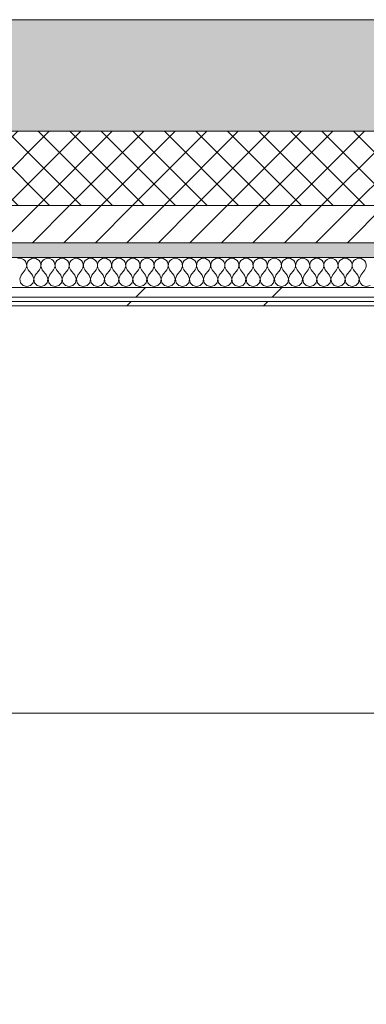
# Model space of a CAD drawing. Header units: millimetres. Extents: x -30280 to 19093, y -17460 to 4378.
# Tile 126 of 188: x -9790 to -9324, y -13343 to -12019. Entities that reach past the tile are written whole.
import ezdxf

# ---------------------------------------------------------------- set-up
doc = ezdxf.new("R2010")
doc.units = ezdxf.units.MM
doc.header["$MEASUREMENT"] = 0
doc.linetypes.add('Wipeout_Contour', pattern=[1000, 0, -1000])
for name, color, linetype in [('12_FAÇ_Façana', 7, 'Continuous'), ('Nuevo_06_COT_Generals', 7, 'Continuous'), ('Nuevo_08_E_Envans secs', 7, 'Continuous')]:
    doc.layers.add(name, color=color, linetype=linetype)
for name, color, linetype, lineweight, true_color in [('12_FAÇ_Façana_Pluma_Nº__102', 7, 'Continuous', 5, 0xcccccc), ('12_FAÇ_Façana_Pluma_Nº__174', 7, 'Continuous', 13, 0xe4ad2c), ('12_FAÇ_Façana_Pluma_Nº__176', 7, 'Continuous', 15, 0x93a0c6), ('Nuevo_08_E_Envans secs_Pluma_Nº__102', 7, 'Continuous', 5, 0xcccccc), ('Nuevo_08_E_Envans secs_Pluma_Nº__171', 171, 'Continuous', 13, 0xaaaaff), ('Nuevo_08_E_Envans secs_Pluma_Nº__177', 7, 'Continuous', 15, 0xf7e046)]:
    doc.layers.add(name, color=color, linetype=linetype, lineweight=lineweight, true_color=true_color)
for name, color, linetype, lineweight in [('12_FAÇ_Façana_Pluma_Nº__2', 8, 'Continuous', 5), ('12_FAÇ_Façana_Pluma_Nº__7', 7, 'Continuous', 5), ('Nuevo_06_COT_Generals_Pluma_Nº__1', 7, 'Continuous', 5), ('Nuevo_08_E_Envans secs_Pluma_Nº__1', 7, 'Continuous', 5)]:
    doc.layers.add(name, color=color, linetype=linetype, lineweight=lineweight)
doc.styles.add('Estilo_Generado_1', font='txt')
doc.dimstyles.new('Estilo_Generado__1', dxfattribs={"dimtxt": 100, "dimasz": 38, "dimexe": 0.18, "dimexo": 300, "dimgap": 0, "dimtad": 1, "dimtih": 1, "dimtoh": 1, "dimlfac": 0.001, "dimzin": 0, "dimdsep": 46, "dimtxsty": 'Estilo_Generado_1', "dimblk": 'ARROWHEAD_2', "dimblk1": 'ARROWHEAD_2', "dimblk2": 'ARROWHEAD_2', "dimcen": 0.09, "dimclrd": 7, "dimclre": 7, "dimclrt": 7, "dimadec": 0, "dimazin": 0, "dimtfac": 1, "dimtdec": 4, "dimtmove": 0, "dimatfit": 3, "dimfxl": 0, "dimtolj": 1, "dimtzin": 0, "dimarcsym": 0})
pattern_1 = [(45, (0, 0), (-183.8478, 183.8478), [195, -65]), (45, (7e-14, 183.85), (-183.8478, 183.8478), [195, -65])]

# ---------------------------------------------------------------- blocks, each defined once
blk = doc.blocks.new('Muro_22_1', base_point=(-7036.1, -12339))
at = {"layer": '12_FAÇ_Façana_Pluma_Nº__102', "linetype": 'Continuous', "lineweight": 0, "true_color": 0xe5e5e5}
blk.add_hatch(color=254, dxfattribs=at).paths.add_polyline_path([(-10997.4, -12019), (-10997.4, -12169), (-7450.4, -12169), (-7450.4, -12094.6), (-7050.4, -12094.6), (-7050.4, -12169), (-7036.1, -12169), (-7036.1, -12019)])
at = {"layer": '12_FAÇ_Façana_Pluma_Nº__174', "linetype": 'Continuous', "lineweight": 13, "true_color": 0xe4ad2c}
h = blk.add_hatch(dxfattribs=at)
h.set_pattern_fill('SATE_Aislamiento_0001', color=42, style=0, pattern_type=2)
h.set_pattern_definition([(45, (0, 0), (-21.213203, 21.213203), []), (135, (0, 0), (21.213203, 21.213203), [])])
h.paths.add_polyline_path([(-10997.4, -12269), (-7450.4, -12269), (-7450.4, -12169), (-10997.4, -12169)])
at = {"layer": '12_FAÇ_Façana_Pluma_Nº__176', "linetype": 'Continuous', "lineweight": 0, "true_color": 0x495063}
blk.add_hatch(color=251, dxfattribs=at).paths.add_polyline_path([(-7490.4, -12319), (-10997.4, -12319), (-10997.4, -12339), (-7490.4, -12339)])
at = {"layer": '12_FAÇ_Façana_Pluma_Nº__2', "linetype": 'Continuous', "lineweight": 5}
h = blk.add_hatch(dxfattribs=at)
h.set_pattern_fill('Ceramic_0001', color=8, style=0, pattern_type=2)
h.set_pattern_definition([(45, (0, 0), (-21.213203, 21.213203), [])])
h.paths.add_polyline_path([(-7490.4, -12269), (-10997.4, -12269), (-10997.4, -12319), (-7490.4, -12319)])
at = {"layer": '12_FAÇ_Façana_Pluma_Nº__7', "color": 7, "linetype": 'Continuous', "lineweight": 5}
for p, q in [((-10997.4, -12169), (-7450.4, -12169)), ((-10997.4, -12269), (-7490.4, -12269)), ((-10997.4, -12319), (-7490.4, -12319))]:
    blk.add_line(p, q, dxfattribs=at)
at = {"layer": '12_FAÇ_Façana_Pluma_Nº__7', "color": 7, "linetype": 'Continuous', "lineweight": 5, "flags": 128}
for points in [[(-7036.1, -12019), (-10997.4, -12019)], [(-10997.4, -12339), (-7490.4, -12339)]]:
    blk.add_lwpolyline(points, dxfattribs=at)
blk = doc.blocks.new('*X396')
at = {"layer": 'Nuevo_08_E_Envans secs_Pluma_Nº__102', "color": 254, "linetype": 'Continuous', "lineweight": 5, "true_color": 0xcccccc}
for p, q in [((-9790.5, -12339.9), (-9793.1, -12340.3)), ((-9787.9, -12340.3), (-9790.5, -12339.9)), ((-9785.5, -12341.4), (-9787.9, -12340.3)), ((-9783.4, -12343), (-9785.5, -12341.4)), ((-9776.4, -12341.4), (-9778.5, -12343)), ((-9774, -12340.3), (-9776.4, -12341.4)), ((-9771.4, -12339.9), (-9774, -12340.3)), ((-9768.8, -12340.3), (-9771.4, -12339.9)), ((-9766.4, -12341.4), (-9768.8, -12340.3)), ((-9764.4, -12343), (-9766.4, -12341.4)), ((-9757.4, -12341.4), (-9759.4, -12343)), ((-9755, -12340.3), (-9757.4, -12341.4)), ((-9752.4, -12339.9), (-9755, -12340.3)), ((-9749.8, -12340.3), (-9752.4, -12339.9)), ((-9747.4, -12341.4), (-9749.8, -12340.3)), ((-9745.4, -12343), (-9747.4, -12341.4)), ((-9738.3, -12341.4), (-9740.4, -12343)), ((-9735.9, -12340.3), (-9738.3, -12341.4)), ((-9733.3, -12339.9), (-9735.9, -12340.3)), ((-9730.7, -12340.3), (-9733.3, -12339.9)), ((-9728.3, -12341.4), (-9730.7, -12340.3)), ((-9726.3, -12343), (-9728.3, -12341.4)), ((-9719.3, -12341.4), (-9721.3, -12343)), ((-9716.9, -12340.3), (-9719.3, -12341.4)), ((-9714.3, -12339.9), (-9716.9, -12340.3)), ((-9711.7, -12340.3), (-9714.3, -12339.9)), ((-9709.3, -12341.4), (-9711.7, -12340.3)), ((-9707.3, -12343), (-9709.3, -12341.4)), ((-9700.2, -12341.4), (-9702.3, -12343)), ((-9697.8, -12340.3), (-9700.2, -12341.4)), ((-9695.2, -12339.9), (-9697.8, -12340.3)), ((-9692.6, -12340.3), (-9695.2, -12339.9)), ((-9690.2, -12341.4), (-9692.6, -12340.3)), ((-9688.2, -12343), (-9690.2, -12341.4)), ((-9681.2, -12341.4), (-9683.2, -12343)), ((-9678.8, -12340.3), (-9681.2, -12341.4)), ((-9676.2, -12339.9), (-9678.8, -12340.3)), ((-9673.6, -12340.3), (-9676.2, -12339.9)), ((-9671.2, -12341.4), (-9673.6, -12340.3)), ((-9669.2, -12343), (-9671.2, -12341.4)), ((-9662.1, -12341.4), (-9664.2, -12343)), ((-9659.7, -12340.3), (-9662.1, -12341.4)), ((-9657.1, -12339.9), (-9659.7, -12340.3)), ((-9654.5, -12340.3), (-9657.1, -12339.9)), ((-9652.1, -12341.4), (-9654.5, -12340.3)), ((-9650.1, -12343), (-9652.1, -12341.4)), ((-9643.1, -12341.4), (-9645.1, -12343)), ((-9640.7, -12340.3), (-9643.1, -12341.4)), ((-9638.1, -12339.9), (-9640.7, -12340.3)), ((-9635.5, -12340.3), (-9638.1, -12339.9)), ((-9633.1, -12341.4), (-9635.5, -12340.3)), ((-9631.1, -12343), (-9633.1, -12341.4)), ((-9624.1, -12341.4), (-9626.1, -12343)), ((-9621.7, -12340.3), (-9624.1, -12341.4)), ((-9619, -12339.9), (-9621.7, -12340.3)), ((-9616.4, -12340.3), (-9619, -12339.9)), ((-9614, -12341.4), (-9616.4, -12340.3)), ((-9612, -12343), (-9614, -12341.4)), ((-9605, -12341.4), (-9607, -12343)), ((-9602.6, -12340.3), (-9605, -12341.4)), ((-9600, -12339.9), (-9602.6, -12340.3)), ((-9597.4, -12340.3), (-9600, -12339.9)), ((-9595, -12341.4), (-9597.4, -12340.3)), ((-9593, -12343), (-9595, -12341.4)), ((-9586, -12341.4), (-9588, -12343)), ((-9583.6, -12340.3), (-9586, -12341.4)), ((-9581, -12339.9), (-9583.6, -12340.3)), ((-9578.3, -12340.3), (-9581, -12339.9)), ((-9575.9, -12341.4), (-9578.3, -12340.3)), ((-9573.9, -12343), (-9575.9, -12341.4)), ((-9566.9, -12341.4), (-9568.9, -12343)), ((-9564.5, -12340.3), (-9566.9, -12341.4)), ((-9561.9, -12339.9), (-9564.5, -12340.3)), ((-9559.3, -12340.3), (-9561.9, -12339.9)), ((-9556.9, -12341.4), (-9559.3, -12340.3)), ((-9554.9, -12343), (-9556.9, -12341.4)), ((-9547.9, -12341.4), (-9549.9, -12343)), ((-9545.5, -12340.3), (-9547.9, -12341.4)), ((-9542.9, -12339.9), (-9545.5, -12340.3)), ((-9540.3, -12340.3), (-9542.9, -12339.9)), ((-9537.9, -12341.4), (-9540.3, -12340.3)), ((-9535.8, -12343), (-9537.9, -12341.4)), ((-9528.8, -12341.4), (-9530.8, -12343)), ((-9526.4, -12340.3), (-9528.8, -12341.4)), ((-9523.8, -12339.9), (-9526.4, -12340.3)), ((-9521.2, -12340.3), (-9523.8, -12339.9)), ((-9518.8, -12341.4), (-9521.2, -12340.3)), ((-9516.8, -12343), (-9518.8, -12341.4)), ((-9509.8, -12341.4), (-9511.8, -12343)), ((-9507.4, -12340.3), (-9509.8, -12341.4)), ((-9504.8, -12339.9), (-9507.4, -12340.3)), ((-9502.2, -12340.3), (-9504.8, -12339.9)), ((-9499.8, -12341.4), (-9502.2, -12340.3)), ((-9497.7, -12343), (-9499.8, -12341.4)), ((-9490.7, -12341.4), (-9492.7, -12343)), ((-9488.3, -12340.3), (-9490.7, -12341.4)), ((-9485.7, -12339.9), (-9488.3, -12340.3)), ((-9483.1, -12340.3), (-9485.7, -12339.9)), ((-9480.7, -12341.4), (-9483.1, -12340.3)), ((-9478.7, -12343), (-9480.7, -12341.4)), ((-9471.7, -12341.4), (-9473.7, -12343)), ((-9469.3, -12340.3), (-9471.7, -12341.4)), ((-9466.7, -12339.9), (-9469.3, -12340.3)), ((-9464.1, -12340.3), (-9466.7, -12339.9)), ((-9461.7, -12341.4), (-9464.1, -12340.3)), ((-9459.6, -12343), (-9461.7, -12341.4)), ((-9452.6, -12341.4), (-9454.6, -12343)), ((-9450.2, -12340.3), (-9452.6, -12341.4)), ((-9447.6, -12339.9), (-9450.2, -12340.3)), ((-9445, -12340.3), (-9447.6, -12339.9)), ((-9442.6, -12341.4), (-9445, -12340.3)), ((-9440.6, -12343), (-9442.6, -12341.4)), ((-9433.6, -12341.4), (-9435.6, -12343)), ((-9431.2, -12340.3), (-9433.6, -12341.4)), ((-9428.6, -12339.9), (-9431.2, -12340.3)), ((-9426, -12340.3), (-9428.6, -12339.9)), ((-9423.6, -12341.4), (-9426, -12340.3)), ((-9421.5, -12343), (-9423.6, -12341.4)), ((-9414.5, -12341.4), (-9416.6, -12343)), ((-9412.1, -12340.3), (-9414.5, -12341.4)), ((-9409.5, -12339.9), (-9412.1, -12340.3)), ((-9406.9, -12340.3), (-9409.5, -12339.9)), ((-9404.5, -12341.4), (-9406.9, -12340.3)), ((-9402.5, -12343), (-9404.5, -12341.4)), ((-9395.5, -12341.4), (-9397.5, -12343)), ((-9393.1, -12340.3), (-9395.5, -12341.4)), ((-9390.5, -12339.9), (-9393.1, -12340.3)), ((-9387.9, -12340.3), (-9390.5, -12339.9)), ((-9385.5, -12341.4), (-9387.9, -12340.3)), ((-9383.4, -12343), (-9385.5, -12341.4)), ((-9376.4, -12341.4), (-9378.5, -12343)), ((-9374, -12340.3), (-9376.4, -12341.4)), ((-9371.4, -12339.9), (-9374, -12340.3)), ((-9368.8, -12340.3), (-9371.4, -12339.9)), ((-9366.4, -12341.4), (-9368.8, -12340.3)), ((-9364.4, -12343), (-9366.4, -12341.4)), ((-9357.4, -12341.4), (-9359.4, -12343)), ((-9355, -12340.3), (-9357.4, -12341.4)), ((-9352.4, -12339.9), (-9355, -12340.3)), ((-9349.8, -12340.3), (-9352.4, -12339.9)), ((-9347.4, -12341.4), (-9349.8, -12340.3)), ((-9345.4, -12343), (-9347.4, -12341.4)), ((-9338.3, -12341.4), (-9340.4, -12343)), ((-9335.9, -12340.3), (-9338.3, -12341.4)), ((-9333.3, -12339.9), (-9335.9, -12340.3)), ((-9330.7, -12340.3), (-9333.3, -12339.9)), ((-9328.3, -12341.4), (-9330.7, -12340.3)), ((-9326.3, -12343), (-9328.3, -12341.4)), ((-9782, -12345.2), (-9783.4, -12343)), ((-9782.9, -12355.2), (-9781.6, -12352.9)), ((-9781.1, -12347.7), (-9782, -12345.2)), ((-9781.6, -12352.9), (-9781, -12350.3)), ((-9781, -12350.3), (-9781.1, -12347.7)), ((-9780.8, -12347.7), (-9780.9, -12350.3)), ((-9780.9, -12350.3), (-9780.3, -12352.9)), ((-9779.9, -12345.2), (-9780.8, -12347.7)), ((-9780.3, -12352.9), (-9779, -12355.2)), ((-9778.5, -12343), (-9779.9, -12345.2)), ((-9762.9, -12345.2), (-9764.4, -12343)), ((-9763.8, -12355.2), (-9762.5, -12352.9)), ((-9762.1, -12347.7), (-9762.9, -12345.2)), ((-9762.5, -12352.9), (-9761.9, -12350.3)), ((-9761.9, -12350.3), (-9762.1, -12347.7)), ((-9761.7, -12347.7), (-9761.9, -12350.3)), ((-9761.9, -12350.3), (-9761.3, -12352.9)), ((-9760.9, -12345.2), (-9761.7, -12347.7)), ((-9761.3, -12352.9), (-9760, -12355.2)), ((-9759.4, -12343), (-9760.9, -12345.2)), ((-9743.9, -12345.2), (-9745.4, -12343)), ((-9744.8, -12355.2), (-9743.5, -12352.9)), ((-9743, -12347.7), (-9743.9, -12345.2)), ((-9743.5, -12352.9), (-9742.9, -12350.3)), ((-9742.9, -12350.3), (-9743, -12347.7)), ((-9742.7, -12347.7), (-9742.8, -12350.3)), ((-9742.8, -12350.3), (-9742.2, -12352.9)), ((-9741.9, -12345.2), (-9742.7, -12347.7)), ((-9742.2, -12352.9), (-9741, -12355.2)), ((-9740.4, -12343), (-9741.9, -12345.2)), ((-9724.8, -12345.2), (-9726.3, -12343)), ((-9725.7, -12355.2), (-9724.4, -12352.9)), ((-9724, -12347.7), (-9724.8, -12345.2)), ((-9724.4, -12352.9), (-9723.8, -12350.3)), ((-9723.8, -12350.3), (-9724, -12347.7)), ((-9723.6, -12347.7), (-9723.8, -12350.3)), ((-9723.8, -12350.3), (-9723.2, -12352.9)), ((-9722.8, -12345.2), (-9723.6, -12347.7)), ((-9723.2, -12352.9), (-9721.9, -12355.2)), ((-9721.3, -12343), (-9722.8, -12345.2)), ((-9705.8, -12345.2), (-9707.3, -12343)), ((-9706.7, -12355.2), (-9705.4, -12352.9)), ((-9704.9, -12347.7), (-9705.8, -12345.2)), ((-9705.4, -12352.9), (-9704.8, -12350.3)), ((-9704.8, -12350.3), (-9704.9, -12347.7)), ((-9704.6, -12347.7), (-9704.7, -12350.3)), ((-9704.7, -12350.3), (-9704.1, -12352.9)), ((-9703.8, -12345.2), (-9704.6, -12347.7)), ((-9704.1, -12352.9), (-9702.9, -12355.2)), ((-9702.3, -12343), (-9703.8, -12345.2)), ((-9686.7, -12345.2), (-9688.2, -12343)), ((-9687.6, -12355.2), (-9686.3, -12352.9)), ((-9685.9, -12347.7), (-9686.7, -12345.2)), ((-9686.3, -12352.9), (-9685.8, -12350.3)), ((-9685.8, -12350.3), (-9685.9, -12347.7)), ((-9685.5, -12347.7), (-9685.7, -12350.3)), ((-9685.7, -12350.3), (-9685.1, -12352.9)), ((-9684.7, -12345.2), (-9685.5, -12347.7)), ((-9685.1, -12352.9), (-9683.8, -12355.2)), ((-9683.2, -12343), (-9684.7, -12345.2)), ((-9667.7, -12345.2), (-9669.2, -12343)), ((-9668.6, -12355.2), (-9667.3, -12352.9)), ((-9666.8, -12347.7), (-9667.7, -12345.2)), ((-9667.3, -12352.9), (-9666.7, -12350.3)), ((-9666.7, -12350.3), (-9666.8, -12347.7)), ((-9666.5, -12347.7), (-9666.6, -12350.3)), ((-9666.6, -12350.3), (-9666, -12352.9)), ((-9665.7, -12345.2), (-9666.5, -12347.7)), ((-9666, -12352.9), (-9664.8, -12355.2)), ((-9664.2, -12343), (-9665.7, -12345.2)), ((-9648.6, -12345.2), (-9650.1, -12343)), ((-9649.5, -12355.2), (-9648.3, -12352.9)), ((-9647.8, -12347.7), (-9648.6, -12345.2)), ((-9648.3, -12352.9), (-9647.7, -12350.3)), ((-9647.7, -12350.3), (-9647.8, -12347.7)), ((-9647.5, -12347.7), (-9647.6, -12350.3)), ((-9647.6, -12350.3), (-9647, -12352.9)), ((-9646.6, -12345.2), (-9647.5, -12347.7)), ((-9647, -12352.9), (-9645.7, -12355.2)), ((-9645.1, -12343), (-9646.6, -12345.2)), ((-9629.6, -12345.2), (-9631.1, -12343)), ((-9630.5, -12355.2), (-9629.2, -12352.9)), ((-9628.7, -12347.7), (-9629.6, -12345.2)), ((-9629.2, -12352.9), (-9628.6, -12350.3)), ((-9628.6, -12350.3), (-9628.7, -12347.7)), ((-9628.4, -12347.7), (-9628.5, -12350.3)), ((-9628.5, -12350.3), (-9627.9, -12352.9)), ((-9627.6, -12345.2), (-9628.4, -12347.7)), ((-9627.9, -12352.9), (-9626.7, -12355.2)), ((-9626.1, -12343), (-9627.6, -12345.2)), ((-9610.5, -12345.2), (-9612, -12343)), ((-9611.4, -12355.2), (-9610.2, -12352.9)), ((-9609.7, -12347.7), (-9610.5, -12345.2)), ((-9610.2, -12352.9), (-9609.6, -12350.3)), ((-9609.6, -12350.3), (-9609.7, -12347.7)), ((-9609.4, -12347.7), (-9609.5, -12350.3)), ((-9609.5, -12350.3), (-9608.9, -12352.9)), ((-9608.5, -12345.2), (-9609.4, -12347.7)), ((-9608.9, -12352.9), (-9607.6, -12355.2)), ((-9607, -12343), (-9608.5, -12345.2)), ((-9591.5, -12345.2), (-9593, -12343)), ((-9592.4, -12355.2), (-9591.1, -12352.9)), ((-9590.6, -12347.7), (-9591.5, -12345.2)), ((-9591.1, -12352.9), (-9590.5, -12350.3)), ((-9590.5, -12350.3), (-9590.6, -12347.7)), ((-9590.3, -12347.7), (-9590.4, -12350.3)), ((-9590.4, -12350.3), (-9589.8, -12352.9)), ((-9589.5, -12345.2), (-9590.3, -12347.7)), ((-9589.8, -12352.9), (-9588.6, -12355.2)), ((-9588, -12343), (-9589.5, -12345.2)), ((-9572.4, -12345.2), (-9573.9, -12343)), ((-9573.3, -12355.2), (-9572.1, -12352.9)), ((-9571.6, -12347.7), (-9572.4, -12345.2)), ((-9572.1, -12352.9), (-9571.5, -12350.3)), ((-9571.5, -12350.3), (-9571.6, -12347.7)), ((-9571.3, -12347.7), (-9571.4, -12350.3)), ((-9571.4, -12350.3), (-9570.8, -12352.9)), ((-9570.4, -12345.2), (-9571.3, -12347.7)), ((-9570.8, -12352.9), (-9569.5, -12355.2)), ((-9568.9, -12343), (-9570.4, -12345.2)), ((-9553.4, -12345.2), (-9554.9, -12343)), ((-9554.3, -12355.2), (-9553, -12352.9)), ((-9552.5, -12347.7), (-9553.4, -12345.2)), ((-9553, -12352.9), (-9552.4, -12350.3)), ((-9552.4, -12350.3), (-9552.5, -12347.7)), ((-9552.2, -12347.7), (-9552.3, -12350.3)), ((-9552.3, -12350.3), (-9551.7, -12352.9)), ((-9551.4, -12345.2), (-9552.2, -12347.7)), ((-9551.7, -12352.9), (-9550.5, -12355.2)), ((-9549.9, -12343), (-9551.4, -12345.2)), ((-9534.3, -12345.2), (-9535.8, -12343)), ((-9535.2, -12355.2), (-9534, -12352.9)), ((-9533.5, -12347.7), (-9534.3, -12345.2)), ((-9534, -12352.9), (-9533.4, -12350.3)), ((-9533.4, -12350.3), (-9533.5, -12347.7)), ((-9533.2, -12347.7), (-9533.3, -12350.3)), ((-9533.3, -12350.3), (-9532.7, -12352.9)), ((-9532.3, -12345.2), (-9533.2, -12347.7)), ((-9532.7, -12352.9), (-9531.4, -12355.2)), ((-9530.8, -12343), (-9532.3, -12345.2)), ((-9515.3, -12345.2), (-9516.8, -12343)), ((-9516.2, -12355.2), (-9514.9, -12352.9)), ((-9514.5, -12347.7), (-9515.3, -12345.2)), ((-9514.9, -12352.9), (-9514.3, -12350.3)), ((-9514.3, -12350.3), (-9514.5, -12347.7)), ((-9514.1, -12347.7), (-9514.2, -12350.3)), ((-9514.2, -12350.3), (-9513.7, -12352.9)), ((-9513.3, -12345.2), (-9514.1, -12347.7)), ((-9513.7, -12352.9), (-9512.4, -12355.2)), ((-9511.8, -12343), (-9513.3, -12345.2)), ((-9496.2, -12345.2), (-9497.7, -12343)), ((-9497.1, -12355.2), (-9495.9, -12352.9)), ((-9495.4, -12347.7), (-9496.2, -12345.2)), ((-9495.9, -12352.9), (-9495.3, -12350.3)), ((-9495.3, -12350.3), (-9495.4, -12347.7)), ((-9495.1, -12347.7), (-9495.2, -12350.3)), ((-9495.2, -12350.3), (-9494.6, -12352.9)), ((-9494.2, -12345.2), (-9495.1, -12347.7)), ((-9494.6, -12352.9), (-9493.3, -12355.2)), ((-9492.7, -12343), (-9494.2, -12345.2)), ((-9477.2, -12345.2), (-9478.7, -12343)), ((-9478.1, -12355.2), (-9476.8, -12352.9)), ((-9476.4, -12347.7), (-9477.2, -12345.2)), ((-9476.8, -12352.9), (-9476.2, -12350.3)), ((-9476.2, -12350.3), (-9476.4, -12347.7)), ((-9476, -12347.7), (-9476.2, -12350.3)), ((-9476.2, -12350.3), (-9475.6, -12352.9)), ((-9475.2, -12345.2), (-9476, -12347.7)), ((-9475.6, -12352.9), (-9474.3, -12355.2)), ((-9473.7, -12343), (-9475.2, -12345.2)), ((-9458.1, -12345.2), (-9459.6, -12343)), ((-9459, -12355.2), (-9457.8, -12352.9)), ((-9457.3, -12347.7), (-9458.1, -12345.2)), ((-9457.8, -12352.9), (-9457.2, -12350.3)), ((-9457.2, -12350.3), (-9457.3, -12347.7)), ((-9457, -12347.7), (-9457.1, -12350.3)), ((-9457.1, -12350.3), (-9456.5, -12352.9)), ((-9456.1, -12345.2), (-9457, -12347.7)), ((-9456.5, -12352.9), (-9455.2, -12355.2)), ((-9454.6, -12343), (-9456.1, -12345.2)), ((-9439.1, -12345.2), (-9440.6, -12343)), ((-9440, -12355.2), (-9438.7, -12352.9)), ((-9438.3, -12347.7), (-9439.1, -12345.2)), ((-9438.7, -12352.9), (-9438.1, -12350.3)), ((-9438.1, -12350.3), (-9438.3, -12347.7)), ((-9437.9, -12347.7), (-9438.1, -12350.3)), ((-9438.1, -12350.3), (-9437.5, -12352.9)), ((-9437.1, -12345.2), (-9437.9, -12347.7)), ((-9437.5, -12352.9), (-9436.2, -12355.2)), ((-9435.6, -12343), (-9437.1, -12345.2)), ((-9420.1, -12345.2), (-9421.5, -12343)), ((-9421, -12355.2), (-9419.7, -12352.9)), ((-9419.2, -12347.7), (-9420.1, -12345.2)), ((-9419.7, -12352.9), (-9419.1, -12350.3)), ((-9419.1, -12350.3), (-9419.2, -12347.7)), ((-9418.9, -12347.7), (-9419, -12350.3)), ((-9419, -12350.3), (-9418.4, -12352.9)), ((-9418, -12345.2), (-9418.9, -12347.7)), ((-9418.4, -12352.9), (-9417.1, -12355.2)), ((-9416.6, -12343), (-9418, -12345.2)), ((-9401, -12345.2), (-9402.5, -12343)), ((-9401.9, -12355.2), (-9400.6, -12352.9)), ((-9400.2, -12347.7), (-9401, -12345.2)), ((-9400.6, -12352.9), (-9400, -12350.3)), ((-9400, -12350.3), (-9400.2, -12347.7)), ((-9399.8, -12347.7), (-9400, -12350.3)), ((-9400, -12350.3), (-9399.4, -12352.9)), ((-9399, -12345.2), (-9399.8, -12347.7)), ((-9399.4, -12352.9), (-9398.1, -12355.2)), ((-9397.5, -12343), (-9399, -12345.2)), ((-9382, -12345.2), (-9383.4, -12343)), ((-9382.9, -12355.2), (-9381.6, -12352.9)), ((-9381.1, -12347.7), (-9382, -12345.2)), ((-9381.6, -12352.9), (-9381, -12350.3)), ((-9381, -12350.3), (-9381.1, -12347.7)), ((-9380.8, -12347.7), (-9380.9, -12350.3)), ((-9380.9, -12350.3), (-9380.3, -12352.9)), ((-9379.9, -12345.2), (-9380.8, -12347.7)), ((-9380.3, -12352.9), (-9379, -12355.2)), ((-9378.5, -12343), (-9379.9, -12345.2)), ((-9362.9, -12345.2), (-9364.4, -12343)), ((-9363.8, -12355.2), (-9362.5, -12352.9)), ((-9362.1, -12347.7), (-9362.9, -12345.2)), ((-9362.5, -12352.9), (-9361.9, -12350.3)), ((-9361.9, -12350.3), (-9362.1, -12347.7)), ((-9361.7, -12347.7), (-9361.9, -12350.3)), ((-9361.9, -12350.3), (-9361.3, -12352.9)), ((-9360.9, -12345.2), (-9361.7, -12347.7)), ((-9361.3, -12352.9), (-9360, -12355.2)), ((-9359.4, -12343), (-9360.9, -12345.2)), ((-9343.9, -12345.2), (-9345.4, -12343)), ((-9344.8, -12355.2), (-9343.5, -12352.9)), ((-9343, -12347.7), (-9343.9, -12345.2)), ((-9343.5, -12352.9), (-9342.9, -12350.3)), ((-9342.9, -12350.3), (-9343, -12347.7)), ((-9342.7, -12347.7), (-9342.8, -12350.3)), ((-9342.8, -12350.3), (-9342.2, -12352.9)), ((-9341.9, -12345.2), (-9342.7, -12347.7)), ((-9342.2, -12352.9), (-9341, -12355.2)), ((-9340.4, -12343), (-9341.9, -12345.2)), ((-9324.8, -12345.2), (-9326.3, -12343)), ((-9325.7, -12355.2), (-9324.4, -12352.9)), ((-9324, -12347.7), (-9324.8, -12345.2)), ((-9324.4, -12352.9), (-9323.8, -12350.3)), ((-9323.8, -12350.3), (-9324, -12347.7)), ((-9788.6, -12362.8), (-9790.4, -12367.6)), ((-9790.4, -12367.6), (-9789.5, -12372.8)), ((-9788.6, -12362.8), (-9782.9, -12355.2)), ((-9773.3, -12362.8), (-9779, -12355.2)), ((-9771.5, -12367.6), (-9773.3, -12362.8)), ((-9772.4, -12372.8), (-9771.5, -12367.6)), ((-9769.5, -12362.8), (-9771.4, -12367.6)), ((-9771.4, -12367.6), (-9770.4, -12372.8)), ((-9769.5, -12362.8), (-9763.8, -12355.2)), ((-9754.3, -12362.8), (-9760, -12355.2)), ((-9752.4, -12367.6), (-9754.3, -12362.8)), ((-9753.4, -12372.8), (-9752.4, -12367.6)), ((-9750.5, -12362.8), (-9752.3, -12367.6)), ((-9752.3, -12367.6), (-9751.4, -12372.8)), ((-9750.5, -12362.8), (-9744.8, -12355.2)), ((-9735.2, -12362.8), (-9741, -12355.2)), ((-9733.4, -12367.6), (-9735.2, -12362.8)), ((-9734.3, -12372.8), (-9733.4, -12367.6)), ((-9731.4, -12362.8), (-9733.3, -12367.6)), ((-9733.3, -12367.6), (-9732.3, -12372.8)), ((-9731.4, -12362.8), (-9725.7, -12355.2)), ((-9716.2, -12362.8), (-9721.9, -12355.2)), ((-9714.3, -12367.6), (-9716.2, -12362.8)), ((-9715.3, -12372.8), (-9714.3, -12367.6)), ((-9712.4, -12362.8), (-9714.2, -12367.6)), ((-9714.2, -12367.6), (-9713.3, -12372.8)), ((-9712.4, -12362.8), (-9706.7, -12355.2)), ((-9697.1, -12362.8), (-9702.9, -12355.2)), ((-9695.3, -12367.6), (-9697.1, -12362.8)), ((-9696.2, -12372.8), (-9695.3, -12367.6)), ((-9693.3, -12362.8), (-9695.2, -12367.6)), ((-9695.2, -12367.6), (-9694.2, -12372.8)), ((-9693.3, -12362.8), (-9687.6, -12355.2)), ((-9678.1, -12362.8), (-9683.8, -12355.2)), ((-9676.2, -12367.6), (-9678.1, -12362.8)), ((-9677.2, -12372.8), (-9676.2, -12367.6)), ((-9674.3, -12362.8), (-9676.2, -12367.6)), ((-9676.2, -12367.6), (-9675.2, -12372.8)), ((-9674.3, -12362.8), (-9668.6, -12355.2)), ((-9659, -12362.8), (-9664.8, -12355.2)), ((-9657.2, -12367.6), (-9659, -12362.8)), ((-9658.1, -12372.8), (-9657.2, -12367.6)), ((-9655.2, -12362.8), (-9657.1, -12367.6)), ((-9657.1, -12367.6), (-9656.1, -12372.8)), ((-9655.2, -12362.8), (-9649.5, -12355.2)), ((-9640, -12362.8), (-9645.7, -12355.2)), ((-9638.1, -12367.6), (-9640, -12362.8)), ((-9639.1, -12372.8), (-9638.1, -12367.6)), ((-9636.2, -12362.8), (-9638.1, -12367.6)), ((-9638.1, -12367.6), (-9637.1, -12372.8)), ((-9636.2, -12362.8), (-9630.5, -12355.2)), ((-9621, -12362.8), (-9626.7, -12355.2)), ((-9619.1, -12367.6), (-9621, -12362.8)), ((-9620.1, -12372.8), (-9619.1, -12367.6)), ((-9617.1, -12362.8), (-9619, -12367.6)), ((-9619, -12367.6), (-9618, -12372.8)), ((-9617.1, -12362.8), (-9611.4, -12355.2)), ((-9601.9, -12362.8), (-9607.6, -12355.2)), ((-9600, -12367.6), (-9601.9, -12362.8)), ((-9601, -12372.8), (-9600, -12367.6)), ((-9598.1, -12362.8), (-9600, -12367.6)), ((-9600, -12367.6), (-9599, -12372.8)), ((-9598.1, -12362.8), (-9592.4, -12355.2)), ((-9582.9, -12362.8), (-9588.6, -12355.2)), ((-9581, -12367.6), (-9582.9, -12362.8)), ((-9582, -12372.8), (-9581, -12367.6)), ((-9579, -12362.8), (-9580.9, -12367.6)), ((-9580.9, -12367.6), (-9579.9, -12372.8)), ((-9579, -12362.8), (-9573.3, -12355.2)), ((-9563.8, -12362.8), (-9569.5, -12355.2)), ((-9561.9, -12367.6), (-9563.8, -12362.8)), ((-9562.9, -12372.8), (-9561.9, -12367.6)), ((-9560, -12362.8), (-9561.9, -12367.6)), ((-9561.9, -12367.6), (-9560.9, -12372.8)), ((-9560, -12362.8), (-9554.3, -12355.2)), ((-9544.8, -12362.8), (-9550.5, -12355.2)), ((-9542.9, -12367.6), (-9544.8, -12362.8)), ((-9543.9, -12372.8), (-9542.9, -12367.6)), ((-9541, -12362.8), (-9542.8, -12367.6)), ((-9542.8, -12367.6), (-9541.9, -12372.8)), ((-9541, -12362.8), (-9535.2, -12355.2)), ((-9525.7, -12362.8), (-9531.4, -12355.2)), ((-9523.8, -12367.6), (-9525.7, -12362.8)), ((-9524.8, -12372.8), (-9523.8, -12367.6)), ((-9521.9, -12362.8), (-9523.8, -12367.6)), ((-9523.8, -12367.6), (-9522.8, -12372.8)), ((-9521.9, -12362.8), (-9516.2, -12355.2)), ((-9506.7, -12362.8), (-9512.4, -12355.2)), ((-9504.8, -12367.6), (-9506.7, -12362.8)), ((-9505.8, -12372.8), (-9504.8, -12367.6)), ((-9502.9, -12362.8), (-9504.7, -12367.6)), ((-9504.7, -12367.6), (-9503.8, -12372.8)), ((-9502.9, -12362.8), (-9497.1, -12355.2)), ((-9487.6, -12362.8), (-9493.3, -12355.2)), ((-9485.8, -12367.6), (-9487.6, -12362.8)), ((-9486.7, -12372.8), (-9485.8, -12367.6)), ((-9483.8, -12362.8), (-9485.7, -12367.6)), ((-9485.7, -12367.6), (-9484.7, -12372.8)), ((-9483.8, -12362.8), (-9478.1, -12355.2)), ((-9468.6, -12362.8), (-9474.3, -12355.2)), ((-9466.7, -12367.6), (-9468.6, -12362.8)), ((-9467.7, -12372.8), (-9466.7, -12367.6)), ((-9464.8, -12362.8), (-9466.6, -12367.6)), ((-9466.6, -12367.6), (-9465.7, -12372.8)), ((-9464.8, -12362.8), (-9459, -12355.2)), ((-9449.5, -12362.8), (-9455.2, -12355.2)), ((-9447.7, -12367.6), (-9449.5, -12362.8)), ((-9448.6, -12372.8), (-9447.7, -12367.6)), ((-9445.7, -12362.8), (-9447.6, -12367.6)), ((-9447.6, -12367.6), (-9446.6, -12372.8)), ((-9445.7, -12362.8), (-9440, -12355.2)), ((-9430.5, -12362.8), (-9436.2, -12355.2)), ((-9428.6, -12367.6), (-9430.5, -12362.8)), ((-9429.6, -12372.8), (-9428.6, -12367.6)), ((-9426.7, -12362.8), (-9428.5, -12367.6)), ((-9428.5, -12367.6), (-9427.6, -12372.8)), ((-9426.7, -12362.8), (-9421, -12355.2)), ((-9411.4, -12362.8), (-9417.1, -12355.2)), ((-9409.6, -12367.6), (-9411.4, -12362.8)), ((-9410.5, -12372.8), (-9409.6, -12367.6)), ((-9407.6, -12362.8), (-9409.5, -12367.6)), ((-9409.5, -12367.6), (-9408.5, -12372.8)), ((-9407.6, -12362.8), (-9401.9, -12355.2)), ((-9392.4, -12362.8), (-9398.1, -12355.2)), ((-9390.5, -12367.6), (-9392.4, -12362.8)), ((-9391.5, -12372.8), (-9390.5, -12367.6)), ((-9388.6, -12362.8), (-9390.4, -12367.6)), ((-9390.4, -12367.6), (-9389.5, -12372.8)), ((-9388.6, -12362.8), (-9382.9, -12355.2)), ((-9373.3, -12362.8), (-9379, -12355.2)), ((-9371.5, -12367.6), (-9373.3, -12362.8)), ((-9372.4, -12372.8), (-9371.5, -12367.6)), ((-9369.5, -12362.8), (-9371.4, -12367.6)), ((-9371.4, -12367.6), (-9370.4, -12372.8)), ((-9369.5, -12362.8), (-9363.8, -12355.2)), ((-9354.3, -12362.8), (-9360, -12355.2)), ((-9352.4, -12367.6), (-9354.3, -12362.8)), ((-9353.4, -12372.8), (-9352.4, -12367.6)), ((-9350.5, -12362.8), (-9352.3, -12367.6)), ((-9352.3, -12367.6), (-9351.4, -12372.8)), ((-9350.5, -12362.8), (-9344.8, -12355.2)), ((-9335.2, -12362.8), (-9341, -12355.2)), ((-9333.4, -12367.6), (-9335.2, -12362.8)), ((-9334.3, -12372.8), (-9333.4, -12367.6)), ((-9331.4, -12362.8), (-9333.3, -12367.6)), ((-9333.3, -12367.6), (-9332.3, -12372.8)), ((-9331.4, -12362.8), (-9325.7, -12355.2)), ((-9789.5, -12372.8), (-9786, -12376.6)), ((-9786, -12376.6), (-9781, -12378)), ((-9781, -12378), (-9775.9, -12376.6)), ((-9775.9, -12376.6), (-9772.4, -12372.8)), ((-9770.4, -12372.8), (-9766.9, -12376.6)), ((-9766.9, -12376.6), (-9761.9, -12378)), ((-9761.9, -12378), (-9756.9, -12376.6)), ((-9756.9, -12376.6), (-9753.4, -12372.8)), ((-9751.4, -12372.8), (-9747.9, -12376.6)), ((-9747.9, -12376.6), (-9742.9, -12378)), ((-9742.9, -12378), (-9737.9, -12376.6)), ((-9737.9, -12376.6), (-9734.3, -12372.8)), ((-9732.3, -12372.8), (-9728.8, -12376.6)), ((-9728.8, -12376.6), (-9723.8, -12378)), ((-9723.8, -12378), (-9718.8, -12376.6)), ((-9718.8, -12376.6), (-9715.3, -12372.8)), ((-9713.3, -12372.8), (-9709.8, -12376.6)), ((-9709.8, -12376.6), (-9704.8, -12378)), ((-9704.8, -12378), (-9699.8, -12376.6)), ((-9699.8, -12376.6), (-9696.2, -12372.8)), ((-9694.2, -12372.8), (-9690.7, -12376.6)), ((-9690.7, -12376.6), (-9685.7, -12378)), ((-9685.7, -12378), (-9680.7, -12376.6)), ((-9680.7, -12376.6), (-9677.2, -12372.8)), ((-9675.2, -12372.8), (-9671.7, -12376.6)), ((-9671.7, -12376.6), (-9666.7, -12378)), ((-9666.7, -12378), (-9661.7, -12376.6)), ((-9661.7, -12376.6), (-9658.1, -12372.8)), ((-9656.1, -12372.8), (-9652.6, -12376.6)), ((-9652.6, -12376.6), (-9647.6, -12378)), ((-9647.6, -12378), (-9642.6, -12376.6)), ((-9642.6, -12376.6), (-9639.1, -12372.8)), ((-9637.1, -12372.8), (-9633.6, -12376.6)), ((-9633.6, -12376.6), (-9628.6, -12378)), ((-9628.6, -12378), (-9623.6, -12376.6)), ((-9623.6, -12376.6), (-9620.1, -12372.8)), ((-9618, -12372.8), (-9614.5, -12376.6)), ((-9614.5, -12376.6), (-9609.5, -12378)), ((-9609.5, -12378), (-9604.5, -12376.6)), ((-9604.5, -12376.6), (-9601, -12372.8)), ((-9599, -12372.8), (-9595.5, -12376.6)), ((-9595.5, -12376.6), (-9590.5, -12378)), ((-9590.5, -12378), (-9585.5, -12376.6)), ((-9585.5, -12376.6), (-9582, -12372.8)), ((-9579.9, -12372.8), (-9576.4, -12376.6)), ((-9576.4, -12376.6), (-9571.4, -12378)), ((-9571.4, -12378), (-9566.4, -12376.6)), ((-9566.4, -12376.6), (-9562.9, -12372.8)), ((-9560.9, -12372.8), (-9557.4, -12376.6)), ((-9557.4, -12376.6), (-9552.4, -12378)), ((-9552.4, -12378), (-9547.4, -12376.6)), ((-9547.4, -12376.6), (-9543.9, -12372.8)), ((-9541.9, -12372.8), (-9538.3, -12376.6)), ((-9538.3, -12376.6), (-9533.3, -12378)), ((-9533.3, -12378), (-9528.3, -12376.6)), ((-9528.3, -12376.6), (-9524.8, -12372.8)), ((-9522.8, -12372.8), (-9519.3, -12376.6)), ((-9519.3, -12376.6), (-9514.3, -12378)), ((-9514.3, -12378), (-9509.3, -12376.6)), ((-9509.3, -12376.6), (-9505.8, -12372.8)), ((-9503.8, -12372.8), (-9500.2, -12376.6)), ((-9500.2, -12376.6), (-9495.2, -12378)), ((-9495.2, -12378), (-9490.2, -12376.6)), ((-9490.2, -12376.6), (-9486.7, -12372.8)), ((-9484.7, -12372.8), (-9481.2, -12376.6)), ((-9481.2, -12376.6), (-9476.2, -12378)), ((-9476.2, -12378), (-9471.2, -12376.6)), ((-9471.2, -12376.6), (-9467.7, -12372.8)), ((-9465.7, -12372.8), (-9462.1, -12376.6)), ((-9462.1, -12376.6), (-9457.1, -12378)), ((-9457.1, -12378), (-9452.1, -12376.6)), ((-9452.1, -12376.6), (-9448.6, -12372.8)), ((-9446.6, -12372.8), (-9443.1, -12376.6)), ((-9443.1, -12376.6), (-9438.1, -12378)), ((-9438.1, -12378), (-9433.1, -12376.6)), ((-9433.1, -12376.6), (-9429.6, -12372.8)), ((-9427.6, -12372.8), (-9424.1, -12376.6)), ((-9424.1, -12376.6), (-9419, -12378)), ((-9419, -12378), (-9414, -12376.6)), ((-9414, -12376.6), (-9410.5, -12372.8)), ((-9408.5, -12372.8), (-9405, -12376.6)), ((-9405, -12376.6), (-9400, -12378)), ((-9400, -12378), (-9395, -12376.6)), ((-9395, -12376.6), (-9391.5, -12372.8)), ((-9389.5, -12372.8), (-9386, -12376.6)), ((-9386, -12376.6), (-9381, -12378)), ((-9381, -12378), (-9375.9, -12376.6)), ((-9375.9, -12376.6), (-9372.4, -12372.8)), ((-9370.4, -12372.8), (-9366.9, -12376.6)), ((-9366.9, -12376.6), (-9361.9, -12378)), ((-9361.9, -12378), (-9356.9, -12376.6)), ((-9356.9, -12376.6), (-9353.4, -12372.8)), ((-9351.4, -12372.8), (-9347.9, -12376.6)), ((-9347.9, -12376.6), (-9342.9, -12378)), ((-9342.9, -12378), (-9337.9, -12376.6)), ((-9337.9, -12376.6), (-9334.3, -12372.8)), ((-9332.3, -12372.8), (-9328.8, -12376.6)), ((-9328.8, -12376.6), (-9323.8, -12378)), ((-9323.8, -12378), (-9318.8, -12376.6))]:
    blk.add_line(p, q, dxfattribs=at)
blk = doc.blocks.new('Muro_109_1', base_point=(-10638, -12404))
at = {"layer": 'Nuevo_08_E_Envans secs_Pluma_Nº__1', "color": 7, "linetype": 'Continuous', "lineweight": 5, "flags": 128}
blk.add_lwpolyline([(-7490.4, -12339), (-10675.9, -12339)], dxfattribs=at)
at = {"color": 254, "linetype": 'Wipeout_Contour', "lineweight": 0, "ltscale": 61678.236318}
blk.add_wipeout([(-7515.4, -12398), (-10638, -12398), (-10638, -12404), (-7515.4, -12404)], dxfattribs=at).dxf.layer = 'Nuevo_08_E_Envans secs'
at = {"layer": 'Nuevo_08_E_Envans secs_Pluma_Nº__171', "linetype": 'Continuous', "lineweight": 13, "true_color": 0xaaaaff}
h = blk.add_hatch(dxfattribs=at)
h.set_pattern_fill('Panellat_HPL_0001', color=161, style=0, pattern_type=2)
h.set_pattern_definition(pattern_1)
h.paths.add_polyline_path([(-7515.4, -12398), (-10638, -12398), (-10638, -12404), (-7515.4, -12404)])
at = {"layer": 'Nuevo_08_E_Envans secs_Pluma_Nº__1', "color": 7, "linetype": 'Continuous', "lineweight": 5, "flags": 128}
blk.add_lwpolyline([(-10638, -12404), (-7515.4, -12404)], dxfattribs=at)
at = {"color": 254, "linetype": 'Wipeout_Contour', "lineweight": 0, "ltscale": 61631.376867}
blk.add_wipeout([(-7503.4, -12379), (-10650, -12379), (-10650, -12392), (-7503.4, -12392)], dxfattribs=at).dxf.layer = 'Nuevo_08_E_Envans secs'
at = {"layer": 'Nuevo_08_E_Envans secs_Pluma_Nº__177', "linetype": 'Continuous', "lineweight": 15, "true_color": 0xf7e046}
h = blk.add_hatch(dxfattribs=at)
h.set_pattern_fill('Panellat_HPL_0001', color=53, style=0, pattern_type=2)
h.set_pattern_definition(pattern_1)
h.paths.add_polyline_path([(-7503.4, -12379), (-10650, -12379), (-10650, -12392), (-7503.4, -12392)])
at = {"layer": 'Nuevo_08_E_Envans secs_Pluma_Nº__1', "color": 7, "linetype": 'Continuous', "lineweight": 5}
for p, q in [((-10663, -12379), (-7490.4, -12379)), ((-10650, -12392), (-7503.4, -12392)), ((-10644, -12398), (-7509.4, -12398))]:
    blk.add_line(p, q, dxfattribs=at)
at = {"layer": 'Nuevo_08_E_Envans secs', "color": 7, "lineweight": 20}
blk.add_blockref('*X396', (0, 0), dxfattribs=at)
blk = doc.blocks.new('*D672')
at = {"layer": 'Nuevo_06_COT_Generals_Pluma_Nº__1', "color": 7, "linetype": 'Continuous', "lineweight": 5}
for p, q in [((-1552.9, -12989), (-1552.9, -12804)), ((-10639.9, -13374.6), (-10639.9, -12914)), ((-10625.4, -12926.5), (-10654.3, -12976.5)), ((-1567.3, -12976.5), (-1538.5, -12926.5)), ((-10664.3, -12951.5), (-10639.9, -12951.5)), ((-10639.9, -12951.5), (-1552.9, -12951.5)), ((-1552.9, -12951.5), (-1528.4, -12951.5))]:
    blk.add_line(p, q, dxfattribs=at)
at = {"layer": 'Nuevo_06_COT_Generals_Pluma_Nº__1', "color": 7, "lineweight": 5, "insert": (-6233.8, -12931.5), "char_height": 100, "attachment_point": 7, "style": 'Estilo_Generado_1'}
blk.add_mtext('\\A1;{\\pql;\\fGotham Book|b0|i0|c0|p0;\\W1.000000;9,09}', dxfattribs=at)
blk = doc.blocks.new('ARROWHEAD_2')
at = {"color": 0, "linetype": 'Continuous', "lineweight": 0}
for p, q in [((-0.378, -0.655), (0.378, 0.655)), ((0, 0), (-1, 0))]:
    blk.add_line(p, q, dxfattribs=at)

msp = doc.modelspace()

# ---------------------------------------------------------------- block references
at = {"layer": '12_FAÇ_Façana', "color": 7, "lineweight": 20}
msp.add_blockref('Muro_22_1', (-7036.109, -12338.976), dxfattribs=at)

# ---------------------------------------------------------------- dimensions: what is measured, and where the dimension line sits
at = {"layer": 'Nuevo_06_COT_Generals', "color": 7, "linetype": 'Continuous', "lineweight": 5}
dim = msp.add_linear_dim(base=(-1552.894, -12951.503), p1=(-10639.873, -13674.561), p2=(-1552.894, -12503.976), dimstyle='Estilo_Generado__1', dxfattribs=at)
dim.commit()
dim.dimension.update_dxf_attribs({"geometry": '*D672', "text_midpoint": (-6104.311, -12881.503), "dimtype": 160})

# ---------------------------------------------------------------- next in the draw order: block references
at = {"layer": 'Nuevo_08_E_Envans secs', "color": 7, "lineweight": 20}
msp.add_blockref('Muro_109_1', (-10637.995, -12403.976), dxfattribs=at)

doc.saveas('drawing.dxf')
